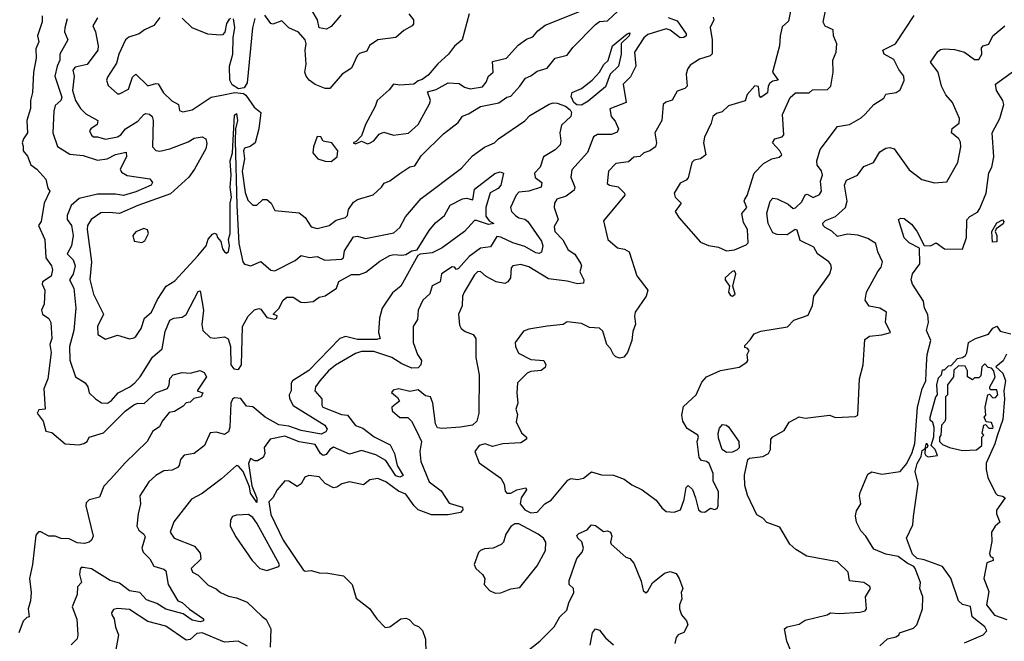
# Model space of a CAD drawing. Extents: x 1995161 to 2088924, y 769148 to 906007.
# Tile 99 of 256: x 2025930 to 2030812, y 808754 to 811835. Entities that reach past the tile are written whole.
import ezdxf

# ---------------------------------------------------------------- set-up
doc = ezdxf.new("R2010")
doc.units = 0

msp = doc.modelspace()

# ---------------------------------------------------------------- linework, layer by layer
at = {"layer": '0CON20XD'}
for points in [[(2029759.9, 811920.1), (2029741.2, 811828.8), (2029710, 811800), (2029700, 811755), (2029698, 811705), (2029663.3, 811575), (2029690, 811535), (2029665, 811530), (2029650.2, 811519.8), (2029640.8, 811505), (2029637.1, 811472.9), (2029605, 811450), (2029598.3, 811458.3), (2029593.6, 811503.6), (2029575, 811507.5), (2029536.9, 811465), (2029527.1, 811432.9), (2029445, 811408.6), (2029412.3, 811377.7), (2029385, 811370.4), (2029366.2, 811355), (2029358.1, 811321.9), (2029325, 811252.5), (2029321.2, 811225), (2029332, 811165), (2029305, 811145.7), (2029275, 811139.4), (2029263.4, 811126.6), (2029245, 811052), (2029235, 811040), (2029204, 811025), (2029175.8, 810975), (2029180, 810955), (2029209.2, 810925), (2029180, 810885), (2029198.8, 810855), (2029305, 810732), (2029345, 810716), (2029395, 810707.5), (2029435, 810690)], [(2029435, 810690), (2029475, 810693.8), (2029531.5, 810718.5), (2029541.4, 810728.6), (2029538.5, 810795), (2029519.2, 810829.2), (2029511.3, 810875), (2029535.7, 810905), (2029522.9, 810935), (2029524.7, 810945), (2029536.9, 810963.1), (2029571.8, 811075), (2029617.8, 811122.2), (2029658.8, 811145), (2029695, 811153.1), (2029709.2, 811165), (2029699.5, 811185), (2029662.5, 811225), (2029675, 811244), (2029710, 811255), (2029719.2, 811265), (2029712.2, 811365), (2029750.8, 811449.2), (2029777.3, 811472.7), (2029845, 811472.5), (2029861.7, 811488.3), (2029935, 811490), (2029952.7, 811505), (2029963.9, 811575), (2029961.9, 811635), (2029978.5, 811675), (2029981.5, 811715), (2029965.8, 811755), (2029964.2, 811785), (2029923.3, 811803.3), (2029913.6, 811823.7), (2029928, 811895)], [(2026040.6, 811855), (2026041.1, 811825), (2026017.5, 811755), (2026025.4, 811725), (2026009.4, 811690.6), (2026010.7, 811645), (2025998.5, 811575), (2025992.9, 811475), (2025983.2, 811435), (2025982.7, 811395), (2025965.2, 811335), (2025968.2, 811275), (2025949.2, 811245), (2025941.2, 811225), (2025947.7, 811207.7), (2025946.7, 811185), (2025969.2, 811159.2), (2025985.6, 811115), (2026015, 811093.5), (2026058.6, 811045), (2026069.5, 810999.5), (2026078.8, 810985), (2026051.5, 810925), (2026036.7, 810835), (2026023.1, 810815), (2026054.7, 810745), (2026059.6, 810655), (2026087.3, 810615), (2026092.3, 810595), (2026085.8, 810564.2), (2026043.1, 810535), (2026041.1, 810525), (2026054.5, 810495), (2026050.4, 810425), (2026038.6, 810395), (2026043.2, 810375), (2026074.7, 810354.7), (2026084.2, 810334.2), (2026089.1, 810255), (2026079.3, 810225), (2026085.9, 810185), (2026068.9, 810055), (2026050, 810005), (2026055.8, 809905), (2026025, 809902), (2026016, 809885), (2026045.8, 809845), (2026060, 809795), (2026089.5, 809789.5), (2026155, 809732.9), (2026225, 809728), (2026247.5, 809735), (2026263.8, 809745), (2026274.2, 809765), (2026345, 809786.4), (2026453.2, 809895), (2026495, 809926.1), (2026515, 809933.6), (2026546.7, 809933.3), (2026605, 809986.2), (2026662.3, 810007.7), (2026671.1, 810025), (2026675, 810056.2), (2026690.8, 810075), (2026735, 810086.5), (2026775, 810082.5), (2026825, 810095.6), (2026845, 810086.2), (2026856.2, 810065), (2026810, 809995), (2026837.5, 809985), (2026829.2, 809965), (2026792.7, 809957.3), (2026775, 809939.2), (2026755, 809936.2), (2026740.6, 809919.4), (2026696.7, 809893.3), (2026671.4, 809888.6), (2026636.7, 809845), (2026623.1, 809816.9), (2026590, 809795), (2026562.5, 809745), (2026452.2, 809637.8), (2026381.5, 809558.5), (2026347.2, 809522.8), (2026325, 809468), (2026275, 809455.7), (2026259.1, 809440.9), (2026257.1, 809425), (2026294.2, 809275), (2026286, 809255), (2026274.5, 809245.5), (2026250.7, 809239.3), (2026215, 809242.7), (2026175, 809261.8), (2026135, 809262.7), (2026105, 809275.6), (2026075, 809274.4), (2026035, 809296.2), (2026023.6, 809296.4), (2026009.8, 809280.2), (2025993.5, 809135), (2025978.2, 809065), (2025986.3, 808995), (2025984, 808955), (2025971.8, 808915), (2025977.5, 808875), (2025965, 808872), (2025946.4, 808853.6), (2025925, 808796.2)], [(2026315.8, 811845), (2026293.1, 811805), (2026305.4, 811775.4), (2026319.5, 811705), (2026316.5, 811683.5), (2026265, 811613.3), (2026205, 811599.2), (2026193.3, 811585), (2026200.5, 811555), (2026191.8, 811485), (2026206.1, 811435), (2026231.9, 811395), (2026258.5, 811368.5), (2026316.7, 811335), (2026314.4, 811315), (2026281.9, 811295), (2026276.5, 811285), (2026285, 811263.6), (2026295, 811254.2), (2026315, 811254.7), (2026355, 811243), (2026414.5, 811255), (2026431.5, 811265), (2026455, 811294.6), (2026515, 811331.9), (2026545, 811365.3), (2026555, 811370.8), (2026573.3, 811366.7), (2026586.6, 811355), (2026591.6, 811335), (2026588.5, 811205), (2026605, 811186.5), (2026625, 811183.6), (2026675, 811195.4), (2026765, 811229.8), (2026795, 811248.3), (2026835, 811255.2), (2026852.5, 811245), (2026857.7, 811222.3), (2026853.4, 811195), (2026796.5, 811093.5)], [(2026625, 811845.4), (2026595, 811806.2), (2026548.1, 811785), (2026521.4, 811765), (2026471.3, 811748.7), (2026454, 811736), (2026421.6, 811665), (2026410.2, 811619.8), (2026365, 811550.8), (2026360.4, 811535), (2026368.6, 811508.6), (2026415, 811468.5), (2026425, 811467.3), (2026469.4, 811490.6), (2026488.9, 811551.1), (2026505, 811566), (2026565, 811507.6), (2026605, 811519.4), (2026616.9, 811516.9), (2026642.9, 811472.9), (2026683.6, 811433.6), (2026717.5, 811415), (2026722.5, 811385), (2026738, 811378), (2026785, 811388.6), (2026878.8, 811451.2), (2026931.8, 811461.8), (2026996.4, 811473.6), (2027039.3, 811469.3), (2027051.1, 811461.1), (2027092, 811402), (2027125.6, 811375), (2027116.3, 811293.7), (2027096.9, 811225), (2027073.2, 811206.8), (2027045, 811197.7), (2027039.6, 811185), (2027044.8, 811145), (2027033.1, 811085), (2027048.2, 810978.3), (2027061.4, 810941.4), (2027085.7, 810915.7), (2027105, 810915.8), (2027135, 810943.3), (2027155, 810944.4), (2027177.5, 810925), (2027195, 810890), (2027315, 810877.1), (2027345.6, 810855), (2027375, 810809.1), (2027405, 810800), (2027465, 810814.5), (2027498.8, 810841.2), (2027545, 810855.4), (2027555.3, 810865), (2027560, 810895), (2027585, 810931.1), (2027605, 810943.8), (2027682.5, 810967.5), (2027724.2, 811005.8), (2027736.7, 811025), (2027765, 811035.8), (2027815, 811072), (2027865, 811105.6), (2027889.7, 811110.3), (2027919.9, 811160.1), (2028030.6, 811269.4), (2028104.1, 811325.9), (2028125, 811357.8), (2028155, 811367.8), (2028215, 811404.6), (2028306.2, 811423.8), (2028345, 811451.6), (2028365, 811456.7), (2028410.5, 811505), (2028438.1, 811545), (2028465, 811556.2), (2028495, 811579.6), (2028545, 811594.5), (2028585, 811644.4), (2028645, 811659.4), (2028672.9, 811697.1), (2028785, 811812.2), (2028805, 811825.6), (2028845, 811829.2), (2028895, 811877.8)], [(2026975, 811842), (2026966.2, 811835), (2026955, 811816.2), (2026947, 811773), (2026935, 811760.5), (2026925, 811759.1), (2026863, 811763), (2026785.1, 811795.1), (2026735, 811842.2)], [(2027859.5, 811865), (2027883.1, 811835), (2027881.9, 811815), (2027875.3, 811804.7), (2027835, 811782.3), (2027795, 811746.4), (2027705, 811735.5), (2027665, 811707.1), (2027650.6, 811679.4), (2027615, 811668.5), (2027603.3, 811656.7), (2027575.8, 811595), (2027529.2, 811565), (2027467.5, 811495), (2027445, 811494.2), (2027394.8, 811514.8), (2027364.4, 811535), (2027350.4, 811555), (2027343.5, 811575), (2027349.8, 811615), (2027345.3, 811685), (2027350, 811715), (2027344.5, 811735), (2027313, 811773), (2027265, 811794.4), (2027230, 811830), (2027185, 811812.9), (2027175, 811816.4), (2027145, 811857.7)], [(2029145, 811846.8), (2029189.3, 811829.3), (2029234, 811765), (2029234.7, 811755), (2029223.6, 811746.4), (2029205, 811745.6), (2029155, 811783.8), (2029135, 811790.7), (2029045, 811762.2), (2029025.3, 811745), (2028977.6, 811675), (2028984.7, 811605), (2028958.8, 811551.2), (2028921.5, 811515), (2028936.9, 811425), (2028855.8, 811394.2), (2028862.9, 811355), (2028882.2, 811332.2), (2028898.5, 811295), (2028891.8, 811278.2), (2028865, 811266.6), (2028795, 811265.8), (2028774.7, 811255), (2028745, 811177.5), (2028668.4, 811091.6), (2028662.9, 811055), (2028682.3, 811005), (2028679.5, 810990.5), (2028640.3, 810959.7), (2028593.1, 810945), (2028581.2, 810925), (2028580, 810905), (2028599.2, 810845), (2028580.5, 810809.5), (2028582.5, 810785), (2028623.6, 810743.6), (2028650, 810695), (2028682.8, 810672.8), (2028711.6, 810625), (2028715.7, 810615), (2028707.8, 810585), (2028726.6, 810545), (2028725, 810528.9), (2028695, 810525.3), (2028645, 810538.9), (2028551.4, 810551.4), (2028455, 810610.8), (2028415, 810621.6), (2028375, 810614.4), (2028367.5, 810605), (2028363.2, 810555), (2028350.4, 810535), (2028335, 810527.3), (2028292.9, 810535), (2028242.9, 810562.9), (2028215, 810587.5), (2028200.6, 810585), (2028185, 810570), (2028133, 810485), (2028125.3, 810465), (2028123.4, 810416.6), (2028106.2, 810375), (2028110.7, 810320.7), (2028118.1, 810305), (2028138.8, 810288.8), (2028179.1, 810275), (2028191.6, 810255), (2028191.3, 810161.3), (2028208, 810075), (2028207, 809885), (2028197.3, 809845), (2028175, 809825.7), (2028116.2, 809815), (2028025, 809808.4), (2028002.3, 809812.3), (2027991.9, 809831.9), (2027978.5, 809935), (2027967.5, 809965), (2027941.4, 809971.4), (2027905, 810000), (2027865, 809992.2), (2027810, 810005), (2027782.1, 809997.9), (2027773.6, 809986.4), (2027802.7, 809962.7), (2027813.3, 809945), (2027775.7, 809915), (2027776.9, 809896.9), (2027814, 809864), (2027855, 809863.3), (2027871.8, 809845), (2027897.4, 809797.4), (2027922.9, 809745), (2027913.1, 809695), (2027918.4, 809645), (2027960.3, 809545), (2028019, 809499), (2028059.1, 809439.1), (2028125, 809419.2), (2028127.5, 809405), (2028115, 809391.8), (2028055, 809381), (2027971.5, 809381.5), (2027905, 809406.1), (2027885, 809424.6), (2027845, 809483), (2027807.8, 809497.8), (2027745, 809544.2), (2027705, 809561), (2027666, 809555), (2027635, 809530), (2027565, 809544.1), (2027526.7, 809535), (2027502.7, 809517.3), (2027485, 809514), (2027445, 809535.5), (2027415, 809569.2), (2027363.8, 809576.2), (2027343.2, 809566.8), (2027325, 809534.3), (2027305, 809521.5), (2027265, 809547.3), (2027245, 809549.2), (2027206.5, 809505), (2027184.7, 809465.3)], [(2027521.7, 811858.3), (2027475, 811802), (2027451.7, 811788.3), (2027414.4, 811794.4), (2027405.9, 811835), (2027375, 811888.2)], [(2028158.8, 811865), (2028123.3, 811735), (2028085.4, 811704.6), (2028055.9, 811664.1), (2028003.2, 811616.8), (2027955, 811560), (2027925, 811538.8), (2027905, 811532.5), (2027883.8, 811516.2), (2027815, 811510.6), (2027783.3, 811515), (2027762.1, 811487.9), (2027702.5, 811435), (2027692.9, 811405), (2027644.3, 811315), (2027625, 811260), (2027598.3, 811231.7), (2027582.5, 811225), (2027595, 811220), (2027625, 811232.5), (2027655, 811220), (2027665, 811222.5), (2027685.7, 811235), (2027712.9, 811267.1), (2027735, 811277.5), (2027783.3, 811263.3), (2027857.9, 811272.1), (2027905.4, 811315), (2027961.7, 811418.3), (2027966.5, 811435), (2027952.5, 811477.5), (2027995, 811490), (2028055, 811523.1), (2028108.6, 811518.6), (2028135, 811500.5), (2028162.7, 811492.7), (2028225, 811502.1), (2028242.9, 811525), (2028254.5, 811555), (2028277.3, 811575), (2028275, 811627.5), (2028343.8, 811645), (2028401.3, 811708.7), (2028442, 811738), (2028475, 811750.4), (2028499.4, 811780.6), (2028535, 811808.8), (2028705, 811876.7)], [(2028238.1, 809731.9), (2028208.1, 809725), (2028186, 809695), (2028207.7, 809637.7), (2028315, 809562.5), (2028332.7, 809532.7), (2028337.4, 809497.4), (2028345, 809488.6), (2028365, 809488.9), (2028395, 809504.2), (2028440, 809515), (2028442.5, 809505), (2028415.8, 809465), (2028412, 809435), (2028434.2, 809405), (2028465, 809390.6), (2028495, 809393.3), (2028533.3, 809435), (2028565, 809454), (2028647, 809553), (2028665, 809560), (2028695, 809555.6), (2028725, 809561.8), (2028765, 809594.3), (2028815, 809579.6), (2028875, 809577.1), (2028926.9, 809556.9), (2028965, 809528.6), (2029016.7, 809505), (2029085, 809454), (2029114.2, 809415), (2029135, 809397.5), (2029175, 809393.5), (2029206.7, 809405), (2029223.9, 809456.1), (2029235, 809516.7), (2029245, 809526.7), (2029266.2, 809506.2), (2029280.4, 809465), (2029295, 809406.2), (2029308.8, 809395), (2029326.8, 809393.2), (2029355, 809414), (2029375, 809407.5), (2029387.6, 809412.4), (2029392.9, 809425), (2029395.5, 809495), (2029368.6, 809548.6), (2029367.8, 809585), (2029348.7, 809635), (2029335.7, 809645), (2029310.3, 809650.3), (2029298.7, 809665), (2029289.3, 809745), (2029295.3, 809765), (2029292.2, 809775), (2029239.1, 809809.1), (2029218.1, 809845), (2029212.9, 809875), (2029221.6, 809918.4), (2029283.8, 809975), (2029311.7, 810038.3), (2029335.7, 810064.3), (2029405, 810096), (2029497.1, 810112.9), (2029535, 810137.5), (2029540, 810145), (2029536.7, 810175), (2029547.5, 810195), (2029537, 810207), (2029525, 810210), (2029525, 810220), (2029552.5, 810247.5), (2029571.8, 810278.2), (2029605, 810291.8), (2029736.8, 810313.2), (2029768.8, 810345), (2029840.1, 810369.9), (2029861.4, 810418.6), (2029868, 810465), (2029947.3, 810575), (2029955.7, 810605), (2029951.7, 810621.7), (2029942, 810635), (2029885, 810674.3), (2029867.5, 810707.5), (2029800.6, 810740.6), (2029785, 810791.9), (2029775, 810795.7), (2029735, 810769), (2029685, 810770.8), (2029665, 810778.8), (2029641.3, 810825), (2029633.8, 810876.2), (2029650.9, 810935), (2029665, 810950), (2029685, 810947.5), (2029740.9, 810920.9), (2029765, 810900), (2029777.3, 810902.7), (2029807.3, 810932.7), (2029825, 810966.7), (2029835, 810970), (2029865, 810953.1), (2029895, 810969.5), (2029905.3, 810985), (2029901.4, 811035), (2029910.5, 811065), (2029905, 811086.2), (2029884, 811114), (2029882.2, 811135), (2029898.7, 811191.3), (2029984.5, 811305), (2030045, 811316.4), (2030101.5, 811348.5), (2030122.7, 811367.3), (2030164.7, 811415.3), (2030214.5, 811445.5), (2030225, 811466.2), (2030275.8, 811474.2), (2030295, 811487.5), (2030316.2, 811533.8), (2030314.4, 811555), (2030288.7, 811588.7), (2030265, 811637.7), (2030217.1, 811665), (2030210, 811685), (2030272.2, 811715), (2030364.5, 811855.5)], [(2029368.1, 811848.1), (2029372.5, 811835), (2029353.7, 811796.3), (2029363.5, 811735), (2029363.3, 811666.7), (2029353.8, 811656.2), (2029300.9, 811639.1), (2029255, 811609.2), (2029240.7, 811589.3), (2029234.4, 811565), (2029239.2, 811505), (2029228, 811495), (2029189.5, 811480.5), (2029165, 811436.7), (2029133.5, 811426.5), (2029120.4, 811415), (2029114.5, 811335), (2029078.9, 811275), (2029088.2, 811225), (2029082.2, 811205), (2029055, 811185.8), (2029025, 811175.5), (2029005, 811157.8), (2028975, 811154.5), (2028949.4, 811130.6), (2028885, 811122.5), (2028848.8, 811085), (2028843, 811023), (2028855, 811014.5), (2028897.2, 811007.2), (2028928, 810975), (2028930, 810965), (2028825, 810837.5), (2028846.7, 810745), (2028893.5, 810705), (2028928.3, 810698.3), (2028952.5, 810685), (2028990, 810565), (2029043.8, 810495), (2029036, 810464), (2028981.9, 810385), (2028978.1, 810365), (2028983.4, 810326.6), (2028969.7, 810290.3), (2028965.4, 810245), (2028943.3, 810185), (2028925, 810162.9), (2028905, 810158.1), (2028885, 810164.4), (2028874.4, 810175), (2028860, 810205), (2028841.4, 810225), (2028821.7, 810291.7), (2028804.4, 810305.6), (2028755, 810310), (2028715, 810330), (2028645, 810337.5), (2028625, 810323.8), (2028545, 810316.7), (2028455, 810301.8), (2028428, 810292), (2028386.2, 810235), (2028388, 810215), (2028402.7, 810182.7), (2028465, 810150.5), (2028528.8, 810145), (2028538.1, 810125), (2028535, 810111.2), (2028515, 810096.2), (2028465, 810090.8), (2028446.8, 810083.2), (2028398.6, 810035), (2028394.2, 809985), (2028400.6, 809935), (2028390, 809905), (2028397.8, 809877.8), (2028391.9, 809841.9), (2028417.8, 809787.8), (2028443.3, 809765), (2028442, 809755), (2028415, 809737.1), (2028325, 809732.7), (2028275, 809719.1), (2028238.1, 809731.9)], [(2026165, 811840), (2026153.1, 811795), (2026152.4, 811775), (2026167.7, 811735), (2026128.6, 811665), (2026129.3, 811635), (2026114.9, 811605.1), (2026103.2, 811555), (2026138.3, 811451.7), (2026134.5, 811435.5), (2026105, 811409.2), (2026098.2, 811381.8), (2026094.8, 811275), (2026116.9, 811206.9), (2026178.7, 811168.7), (2026245, 811162), (2026315, 811139.4), (2026364, 811145), (2026405, 811166.4), (2026457.9, 811177.9), (2026459.7, 811155), (2026427.5, 811095), (2026435, 811080), (2026463.2, 811063.2), (2026575, 811045.9), (2026588.8, 811028.8), (2026582.2, 811015), (2026505, 810981.7), (2026445, 810963.8), (2026405, 810970), (2026315, 810969.8), (2026225, 810949.4), (2026185, 810914.2), (2026164.3, 810864.3), (2026165.7, 810845), (2026187.4, 810815), (2026194.2, 810765), (2026186.4, 810715), (2026165.9, 810675), (2026195, 810644.7), (2026205.2, 810615), (2026195, 810573.8), (2026177.1, 810545), (2026199, 810505), (2026208, 810405), (2026197.5, 810295), (2026177.4, 810215), (2026177.7, 810147.7), (2026206.2, 810065), (2026255.1, 810035.1), (2026268, 810015), (2026274.4, 809985), (2026305.5, 809955.5), (2026335, 809936.5), (2026365, 809934.7), (2026385, 809947.5), (2026418.5, 809985), (2026476.5, 810015), (2026500, 810035), (2026526.8, 810065), (2026587.7, 810162.3), (2026636.1, 810203.9), (2026651, 810289), (2026674.6, 810345), (2026693.8, 810355), (2026735, 810360.4), (2026755, 810374.5), (2026815, 810488.6), (2026825, 810491.4), (2026841.9, 810395), (2026833.1, 810325), (2026837.7, 810295), (2026875, 810260.6), (2026896.5, 810256.5), (2026945, 810263.8), (2026964, 810254), (2026974.6, 810215), (2026977, 810125), (2026991.1, 810105), (2027015, 810101.8), (2027029, 810125), (2027035.3, 810314.7), (2027063.3, 810365), (2027093.3, 810396.7), (2027115, 810404.3), (2027125, 810400.8), (2027155, 810358.8), (2027195, 810350), (2027205.4, 810355), (2027207.1, 810367.1), (2027186.7, 810375), (2027215, 810403.8), (2027236.9, 810445), (2027255, 810460), (2027285, 810460.4), (2027324.6, 810434.6), (2027342.5, 810432.5), (2027385, 810438.8), (2027415, 810459.2), (2027445, 810466.9), (2027500, 810505), (2027513, 810537), (2027575, 810572.5), (2027615, 810572.7), (2027646.2, 810583.8), (2027715, 810637.5), (2027765, 810665.8), (2027785, 810672), (2027825, 810668), (2027845, 810672), (2027875, 810690), (2027900, 810695), (2027959.5, 810790.5), (2027991.7, 810828.3), (2028035.9, 810864.1), (2028065, 810916.2), (2028125, 810948), (2028145, 810950), (2028177.5, 810942.5), (2028184.5, 810995), (2028285, 811073.3), (2028311.8, 811081.8), (2028329.2, 811075), (2028315.3, 811015), (2028301.7, 810998.3), (2028262.9, 810977.1), (2028240.6, 810905), (2028241.8, 810861.8), (2028257.9, 810837.9), (2028280, 810825), (2028255, 810820), (2028195, 810840.6), (2028185, 810839.2), (2028135, 810786), (2028025, 810703.8), (2027975, 810678.8), (2027915, 810672.5), (2027903.6, 810666.4), (2027820, 810515), (2027778.3, 810481.7), (2027726.4, 810405), (2027714.3, 810355), (2027709.5, 810285), (2027716.7, 810255), (2027700.5, 810249.5), (2027605, 810250), (2027545.1, 810265.1), (2027516.7, 810255), (2027363, 810097), (2027282, 810045), (2027275.8, 810034.2), (2027275.4, 809995), (2027265.5, 809975), (2027268.1, 809958.1), (2027285, 809922.1), (2027442.3, 809825), (2027454.2, 809805), (2027448.5, 809791.5), (2027425, 809781.3), (2027325, 809798.6), (2027265, 809820.5), (2027215, 809826.3), (2027147.5, 809865), (2027085, 809915.4), (2027055, 809920), (2027026.9, 809956.9), (2026995, 809960.8), (2026985, 809954.8), (2026976.4, 809935), (2026971.5, 809815), (2026965, 809792.5), (2026945, 809779.2), (2026905, 809791.3), (2026875, 809787.1), (2026846.2, 809725), (2026795, 809685.5), (2026745, 809675.8), (2026726.9, 809655), (2026720.7, 809625), (2026711.5, 809615), (2026685, 809602.8), (2026645, 809599.6), (2026605, 809575.6), (2026570, 809545), (2026525.4, 809475), (2026528.2, 809435), (2026517.5, 809385), (2026510, 809325), (2026520, 809305), (2026544.7, 809284.7), (2026551.5, 809271.5), (2026535.8, 809215), (2026542.8, 809195), (2026575, 809162.1), (2026595, 809126.5), (2026645, 809111.1), (2026655, 809102.9), (2026666, 809035), (2026714.6, 808955), (2026735.7, 808945.7), (2026772.4, 808912.4), (2026840.8, 808865), (2026841.4, 808855), (2026825, 808850.8), (2026785, 808858), (2026740.7, 808890.7), (2026655, 808912.9), (2026610.5, 808940.5), (2026559.2, 808959.2), (2026524.9, 808994.9), (2026475, 809003.2), (2026425, 809042.3), (2026378, 809055), (2026285, 809112.5), (2026245, 809120), (2026235, 809120), (2026229.4, 809110.6), (2026226.9, 809085), (2026236.2, 809045), (2026216.1, 809023.9), (2026214.5, 808985), (2026190, 808925), (2026213.1, 808863.1), (2026218.5, 808785), (2026213.9, 808766.1), (2026185, 808736.7)], [(2027095, 811840.4), (2027084.7, 811795.3), (2027057.4, 811522.6), (2027042.5, 811497.5), (2027015, 811493.2), (2026983.1, 811513.1), (2026971.2, 811535), (2026969.3, 811605), (2026986.5, 811665), (2026988.3, 811745), (2026996.7, 811796.7), (2026990, 811840)], [(2029757.6, 808697.6), (2029734.3, 808755), (2029722.5, 808815), (2029734.7, 808825.3), (2029795, 808839.1), (2029825, 808857.8), (2029934.5, 808885.5), (2029950, 808895), (2029995, 808891.2), (2030095, 808897.4), (2030122.5, 808905), (2030128.2, 808915), (2030123.1, 808975), (2030148.1, 809015), (2030145.7, 809025), (2030115, 809045.9), (2030045, 809053.3), (2030037.2, 809097.2), (2029985, 809148.5), (2029832.5, 809175), (2029778.5, 809208.5), (2029748.8, 809235), (2029698.8, 809318.8), (2029635, 809342.5), (2029615, 809363.8), (2029585, 809381.2), (2029538.5, 809478.5), (2029526.2, 809526.2), (2029523.4, 809576.6), (2029540, 809655), (2029548.8, 809661.2), (2029615, 809670), (2029643.3, 809685), (2029653.3, 809705), (2029655, 809756.2), (2029665, 809768), (2029720.7, 809799.3), (2029745, 809840), (2029795, 809866.4), (2029825, 809859.2), (2029945, 809875.6), (2029975, 809863.2), (2030075, 809868.5), (2030085.6, 809874.4), (2030094.5, 810055), (2030112.3, 810125), (2030120.8, 810249.2), (2030143, 810267), (2030205, 810273.3), (2030247.5, 810285), (2030222.5, 810335), (2030228, 810385), (2030195, 810404.5), (2030142, 810415), (2030121.4, 810445), (2030128.5, 810485), (2030185, 810586.5), (2030200.9, 810609.1), (2030208, 810635), (2030184.4, 810685), (2030174.3, 810725), (2030135, 810750.9), (2030085, 810766.7), (2030035, 810772.2), (2029985, 810759.7), (2029956.5, 810786.5), (2029923.6, 810805), (2029913.8, 810815), (2029912.6, 810827.4), (2029925, 810840), (2029975, 810858.9), (2030024.6, 810905), (2030032.2, 810935), (2030020.4, 811015), (2030029.7, 811040.3), (2030084.4, 811065), (2030115, 811108.1), (2030162.9, 811127.1), (2030195, 811180), (2030225, 811198), (2030245, 811201.4), (2030265.3, 811195.3), (2030340.5, 811090.5), (2030402.9, 811042.9), (2030466, 811026), (2030527.8, 811032.2), (2030582.3, 811127.7), (2030596.2, 811205), (2030595, 811228.8), (2030587.1, 811245), (2030550.8, 811275), (2030554, 811296), (2030588.2, 811321.8), (2030590, 811345), (2030555.4, 811425), (2030522.6, 811462.6), (2030501.2, 811505), (2030484.1, 811575), (2030445.6, 811625), (2030482.4, 811677.6), (2030495, 811687.1), (2030515, 811690.5), (2030565, 811687.5), (2030614.5, 811674.5), (2030665, 811637.2), (2030685, 811638.2), (2030701.2, 811665), (2030698.5, 811695), (2030707.1, 811705), (2030735.4, 811714.6), (2030755.5, 811755), (2030814.5, 811805.5)], [(2028715, 811412.1), (2028693.2, 811413.2), (2028677.3, 811425), (2028664.5, 811455), (2028669.2, 811475), (2028715, 811494.7), (2028768.8, 811535), (2028804.4, 811575), (2028826.2, 811613.8), (2028847, 811633), (2028869, 811705), (2028941.2, 811765), (2028955, 811769.4), (2028951.5, 811755), (2028912.2, 811717.8), (2028911.9, 811665), (2028898.8, 811605), (2028858.4, 811565), (2028835, 811502.7), (2028749, 811431), (2028715, 811412.1)], [(2030195, 808731.3), (2030233.3, 808766.7), (2030275, 808776.7), (2030290, 808785), (2030292.5, 808795), (2030361.7, 808818.3), (2030377.9, 808835), (2030392.1, 808872.1), (2030406.8, 808915), (2030408.2, 808975), (2030392.5, 809015), (2030397.3, 809045), (2030369.8, 809115), (2030362.8, 809125), (2030330.5, 809140.5), (2030285, 809174.3), (2030225.3, 809185.3), (2030165, 809210.4), (2030125, 809274.7), (2030101.2, 809301.2), (2030078.8, 809345), (2030073.5, 809376.5), (2030078.9, 809401.1), (2030100, 809435), (2030094.6, 809474.6), (2030098.1, 809491.9), (2030135, 809582), (2030155, 809594), (2030205, 809581.8), (2030295, 809594.7), (2030328, 809635), (2030355, 809689.3), (2030368.9, 809735), (2030381.6, 809915), (2030405.4, 810004.6), (2030423.5, 810045), (2030426.3, 810123.7), (2030429.3, 810175), (2030447.7, 810245), (2030425.5, 810295), (2030436.1, 810333.9), (2030433.5, 810373.5), (2030416, 810405), (2030410.7, 810440.7), (2030356.9, 810525), (2030350.6, 810545), (2030356.7, 810575), (2030392.5, 810625), (2030392.3, 810702.3), (2030339.9, 810729.9), (2030315, 810754.2), (2030288.2, 810845), (2030298.8, 810851.2), (2030315, 810850), (2030352.1, 810822.1), (2030377.7, 810787.7), (2030415.4, 810715.4), (2030445.9, 810714.1), (2030475, 810729.2), (2030515, 810699.6), (2030605, 810698.1), (2030624.6, 810755), (2030626.7, 810843.3), (2030640.4, 810859.6), (2030678.8, 810881.2), (2030691.5, 810898.5), (2030722.7, 810975), (2030735.3, 811075.3), (2030750, 811105), (2030760, 811155), (2030752.7, 811275), (2030790.6, 811345), (2030809.8, 811415), (2030804.8, 811434.8), (2030774, 811485), (2030768.6, 811515), (2030864.7, 811585.3)], [(2026796.5, 811093.5), (2026768.2, 811055), (2026678.2, 810971.8), (2026515.9, 810914.1), (2026425, 810874), (2026375, 810880), (2026332.8, 810877.2), (2026283.3, 810845), (2026265.3, 810814.7), (2026263.5, 810795), (2026286.5, 810635), (2026277.9, 810547.9), (2026296.4, 810475), (2026345.5, 810375), (2026315.5, 810315), (2026317.5, 810275), (2026355, 810251.8), (2026415, 810270.8), (2026475, 810252.9), (2026495, 810258.8), (2026505.3, 810265), (2026531.6, 810305), (2026548.5, 810355), (2026583.3, 810385), (2026612.5, 810447.5), (2026655.9, 810514.1), (2026699.2, 810540.8), (2026813.5, 810665), (2026854.4, 810715), (2026865, 810748), (2026885, 810772.5), (2026895, 810776.7), (2026905, 810772.5), (2026910.8, 810755), (2026927.5, 810735), (2026935, 810698.8), (2026945, 810684.2), (2026955, 810678), (2026965, 810686.2), (2026970, 810715), (2026965.2, 810745), (2026974.1, 810775), (2026973.2, 810925), (2026979.6, 810955), (2026973.1, 811005), (2026978.5, 811065), (2026974, 811135), (2026984.2, 811175), (2026995, 811362.5), (2027005, 811370), (2027009.3, 811335), (2027000.4, 811295), (2026998.4, 811235), (2027006.7, 810915), (2027015.8, 810725), (2027035.5, 810635), (2027045, 810622.9), (2027075.6, 810614.4), (2027125, 810637.1), (2027175, 810592.9), (2027195, 810590.6), (2027295, 810640.9), (2027325, 810666.8), (2027367.2, 810657.2), (2027405, 810661.5), (2027443.4, 810643.4), (2027525, 810648), (2027535.9, 810655), (2027540.7, 810689.3), (2027585, 810758.2), (2027605, 810761.8), (2027645, 810750.8), (2027785, 810778.8), (2027814.8, 810805), (2027842.7, 810857.3), (2027920.5, 810949.5), (2028121.2, 811098.8), (2028175, 811160.6), (2028235, 811203.3), (2028283.3, 811225), (2028303.8, 811245), (2028435, 811333.8), (2028459.3, 811360.7), (2028555, 811415.9), (2028575, 811423.3), (2028595, 811421.7), (2028636.8, 811406.8), (2028658.9, 811388.9), (2028665.5, 811375), (2028663.1, 811355), (2028616.9, 811313.1), (2028608.5, 811275), (2028613.5, 811235), (2028609.3, 811215), (2028585, 811189.4), (2028526.5, 811155), (2028510, 811105), (2028482.5, 811075), (2028485, 811052.7), (2028518.2, 811028.2), (2028516.2, 811005), (2028455, 810985.2), (2028405, 810980.8), (2028390.8, 810965), (2028363.2, 810905), (2028368.2, 810885), (2028387.7, 810865), (2028405, 810853.1), (2028435, 810846.8), (2028449.7, 810835), (2028517.6, 810737.6), (2028523.6, 810715), (2028516.6, 810683.4), (2028505, 810676.7), (2028488.9, 810678.9), (2028435, 810711.7), (2028375, 810729.5), (2028315, 810757.6), (2028295, 810759.8), (2028265, 810708.8), (2028215, 810703.4), (2028158.9, 810661.1), (2028105, 810601.4), (2028095, 810596.2), (2028085, 810608), (2028075, 810610), (2028021.8, 810575), (2028014.5, 810535.5), (2027975, 810516.4), (2027964, 810476), (2027928.2, 810445), (2027906.4, 810395), (2027901.5, 810348.5), (2027880.9, 810315), (2027881.1, 810235), (2027903.1, 810175), (2027922.8, 810145), (2027919.3, 810125), (2027905, 810109.1), (2027875, 810108), (2027825, 810129.2), (2027775, 810161.3), (2027685, 810189.9), (2027625, 810190.8), (2027595, 810180.6), (2027495, 810122.2), (2027461.2, 810095), (2027418.8, 810045), (2027396.2, 810015), (2027393.2, 809995), (2027427.8, 809955), (2027427.1, 809925), (2027433.1, 809915), (2027525, 809877.5), (2027555, 809874.7), (2027595, 809823.5), (2027630.8, 809810.8), (2027687.4, 809767.4), (2027767.4, 809727.4), (2027788.1, 809685), (2027802.1, 809625), (2027830.6, 809575), (2027815, 809567.6), (2027795, 809573.9), (2027745, 809649.5), (2027695, 809678), (2027625, 809699.1), (2027565, 809681.7), (2027485, 809716.5), (2027467.2, 809705), (2027449.6, 809680.4), (2027435, 809675.2), (2027421.2, 809685), (2027395, 809730), (2027315, 809743.4), (2027245, 809770.2), (2027172, 809755), (2027142.1, 809715), (2027144.5, 809685), (2027136.9, 809665), (2027108.1, 809648.1), (2027095, 809647.8), (2027075, 809660.5), (2027064, 809635), (2027080.9, 809525), (2027105, 809463.3), (2027105, 809442.5), (2027075, 809487.3), (2027068.8, 809518.8), (2027037.4, 809595), (2027015, 809621.8), (2027005, 809625.4), (2026930.9, 809559.1), (2026835, 809486.2), (2026781.7, 809458.3), (2026694, 809346), (2026676, 809295), (2026695, 809264.3), (2026796.1, 809226.1), (2026825, 809190), (2026828.7, 809161.3), (2026780, 809115), (2026786.2, 809096.2), (2026815, 809081.9), (2026865, 809031.9), (2026903.9, 809013.9), (2026926.2, 808995), (2026965, 808976.7), (2027005, 808969.2), (2027057.4, 808947.4), (2027132.7, 808877.3), (2027151.2, 808861.2), (2027174.6, 808815), (2027171.5, 808725)], [(2027475, 811132.2), (2027503.3, 811155), (2027507.5, 811185), (2027476.7, 811225), (2027435, 811233.3), (2027422.5, 811255), (2027405, 811256.2), (2027386, 811205), (2027383.3, 811175), (2027407.5, 811145), (2027445, 811133.3), (2027475, 811132.2)], [(2030753, 810733), (2030750, 810785), (2030775, 810828.9), (2030803.9, 810843.9), (2030809.2, 810835), (2030806.1, 810823.9), (2030772.1, 810797.9), (2030766, 810785), (2030775.6, 810765.6), (2030775, 810733.9), (2030753, 810733)], [(2026535, 810731.5), (2026550.5, 810739.5), (2026568, 810775), (2026563.1, 810793.1), (2026545, 810800.5), (2026505, 810783.5), (2026490.5, 810765), (2026497.9, 810737.9), (2026535, 810731.5)], [(2029465, 810464.4), (2029477.5, 810475), (2029465.7, 810515), (2029481.4, 810575), (2029475, 810590), (2029462.7, 810587.3), (2029427.5, 810555), (2029427.5, 810545), (2029450, 810515), (2029444.5, 810484.5), (2029455, 810467.5), (2029465, 810464.4)], [(2030614.4, 808745.6), (2030707.5, 808785), (2030725.8, 808805.8), (2030716, 808825), (2030652.7, 808875), (2030645, 808926.2), (2030605, 808936), (2030585, 808954), (2030547.2, 809067.2), (2030506.2, 809125), (2030415, 809158.3), (2030379.6, 809165), (2030357.1, 809185), (2030327.5, 809265), (2030358.8, 809331.2), (2030362.2, 809372.2), (2030384.9, 809535), (2030370, 809595), (2030379.7, 809635), (2030400.5, 809669.5), (2030405, 809700), (2030420, 809710), (2030425.8, 809735.8), (2030432.5, 809725), (2030430, 809715), (2030420, 809710), (2030417.5, 809685), (2030422.5, 809675), (2030435, 809667.5), (2030480, 809675), (2030470, 809705), (2030450, 809725), (2030463.3, 809766.7), (2030463.9, 809813.9), (2030458.3, 809838.3), (2030445, 809850), (2030444.3, 809864.3), (2030472.5, 809965), (2030480, 809975), (2030477.5, 810025), (2030485, 810060), (2030500, 810075), (2030505, 810100), (2030515, 810100), (2030535, 810120), (2030548.3, 810121.7), (2030580, 810155), (2030605, 810160), (2030619.3, 810170.7), (2030626.7, 810183.3), (2030634.3, 810235.7), (2030670, 810255), (2030734.1, 810275.9), (2030755, 810306.7), (2030775, 810316.7), (2030791.7, 810291.7), (2030845, 810277.5)], [(2030822.5, 810177.5), (2030806.4, 810143.6), (2030770, 810115), (2030805, 810083.8), (2030818.1, 810045), (2030810, 809995), (2030813.3, 809955), (2030805, 809852.5), (2030776.9, 809773.1), (2030765, 809732.5), (2030722.7, 809637.3), (2030721.5, 809605), (2030730, 809565), (2030768.2, 809488.2), (2030778.1, 809478.1), (2030803.9, 809473.9), (2030816.2, 809465), (2030773.9, 809403.9), (2030773.8, 809385), (2030790, 809345), (2030766.2, 809323.8), (2030748.8, 809295), (2030750.7, 809249.3), (2030738.3, 809188.3), (2030743.8, 809173.8), (2030755, 809170), (2030757.5, 809155), (2030725, 809142.5), (2030711.2, 809065), (2030735, 809000), (2030723.8, 808935), (2030763.6, 808883.7), (2030825, 808861.5)], [(2030605, 809700), (2030675, 809702.5), (2030700, 809725), (2030700, 809765), (2030710, 809775), (2030702.5, 809785), (2030710, 809825), (2030718.3, 809828.3), (2030735, 809810), (2030755, 809810), (2030757.5, 809815), (2030748.3, 809838.3), (2030721.7, 809841.7), (2030712.5, 809865), (2030720, 809875), (2030717.5, 809915), (2030730, 809975), (2030738.3, 809978.3), (2030755, 809960), (2030768.3, 809961.7), (2030780, 809975), (2030775, 810000), (2030745, 810000), (2030740, 810005), (2030740, 810015), (2030767.5, 810062.5), (2030760, 810095), (2030748.3, 810108.3), (2030731.7, 810111.7), (2030715, 810130), (2030700, 810115), (2030695, 810070), (2030685, 810060), (2030665, 810060), (2030655, 810050), (2030630, 810065), (2030630, 810095), (2030618.3, 810118.3), (2030585, 810120), (2030561.7, 810098.3), (2030560, 810065), (2030530, 810025), (2030530, 809975), (2030520, 809965), (2030520, 809855), (2030517, 809843), (2030500, 809825), (2030497.5, 809775), (2030490, 809765), (2030490, 809745), (2030505, 809730), (2030540, 809715), (2030605, 809700)], [(2029435, 809689.7), (2029413.6, 809705), (2029395, 809760), (2029392.7, 809785), (2029399.7, 809810.3), (2029415, 809828.8), (2029435, 809825.6), (2029445, 809816.9), (2029496.2, 809745), (2029497, 809713), (2029487.8, 809702.2), (2029465, 809692.1), (2029435, 809689.7)], [(2027184.7, 809465.3), (2027164.3, 809445), (2027175, 809383), (2027236.2, 809255), (2027335, 809108.7), (2027345, 809100.7), (2027375, 809104.6), (2027415, 809092.8), (2027458, 809092), (2027535, 809078.3), (2027578.2, 809035), (2027597.9, 808967.9), (2027665, 808915.8), (2027700.8, 808865), (2027742.4, 808822.4), (2027765, 808825.4), (2027820, 808865), (2027845, 808868.8), (2027861.7, 808861.7), (2027885, 808836.2), (2027907.3, 808827.3), (2027926.7, 808806.7), (2027941.4, 808765), (2027943, 808697)], [(2027155, 809104.4), (2027215, 809124.4), (2027217.5, 809135), (2027105, 809338.8), (2027085, 809367.5), (2027065, 809382), (2027005, 809379.2), (2026985, 809372), (2026974.4, 809355), (2026973.3, 809325), (2027000.9, 809270.9), (2027082.2, 809155), (2027120, 809115), (2027155, 809104.4)], [(2028287.1, 808992.9), (2028315, 808993.8), (2028365.8, 809014.2), (2028409.4, 809020.6), (2028495, 809128), (2028536.5, 809203.5), (2028539.4, 809245), (2028526.9, 809265), (2028501.4, 809285), (2028405, 809335.4), (2028385, 809335.6), (2028365, 809323.1), (2028340, 809285), (2028328, 809245), (2028316.6, 809233.4), (2028277.5, 809215), (2028235, 809212.9), (2028215, 809203.8), (2028205, 809193.3), (2028183.8, 809135), (2028192, 809115), (2028224, 809085), (2028236.2, 809065), (2028232.5, 809035), (2028260, 809005), (2028287.1, 808992.9)], [(2028423.2, 808686.8), (2028509.2, 808755), (2028580, 808825), (2028607.5, 808875), (2028642.5, 808907.5), (2028652.9, 808945), (2028677.8, 808995), (2028675.3, 809015), (2028654.7, 809035), (2028654.7, 809055), (2028692.5, 809165), (2028718.8, 809195), (2028724.7, 809215), (2028717.3, 809247.3), (2028697.5, 809265), (2028692.2, 809277.8), (2028701.5, 809288.5), (2028743.2, 809306.8), (2028765, 809331.4), (2028785, 809327.8), (2028825, 809297.5), (2028845, 809301.2), (2028858.8, 809295), (2028866, 809275), (2028858.8, 809245), (2028862, 809235), (2028935, 809171.2), (2028955, 809164), (2028975, 809140.8), (2029011.1, 809051.1), (2029021.8, 809005), (2029035, 808994.5), (2029045, 809002.2), (2029067.2, 809042.8), (2029127.7, 809092.3), (2029155, 809099.1), (2029185, 809089.4), (2029200.4, 809065), (2029218, 809015), (2029209.2, 808995), (2029213.3, 808965), (2029201.2, 808935), (2029201.1, 808915), (2029210.8, 808885), (2029236.2, 808855), (2029242.7, 808835), (2029222.8, 808797.2), (2029195, 808785.3), (2029185, 808772.9), (2029177.6, 808742.4)], [(2027059.1, 808729.1), (2027013.3, 808755), (2026945, 808748.8), (2026835, 808796), (2026807.7, 808792.3), (2026775, 808763.3), (2026755, 808760), (2026655, 808828.2), (2026565, 808852.1), (2026475, 808911.8), (2026415, 808917.1), (2026395, 808910.8), (2026385.6, 808895), (2026386.9, 808885), (2026398.5, 808865), (2026404.4, 808824.4), (2026420, 808785), (2026407.1, 808712.9)], [(2028759.3, 808735), (2028770.5, 808795), (2028784.9, 808815.1), (2028805, 808809.3), (2028835, 808770.4), (2028875, 808736.6)]]:
    msp.add_lwpolyline(points, dxfattribs=at)

doc.saveas('drawing.dxf')
